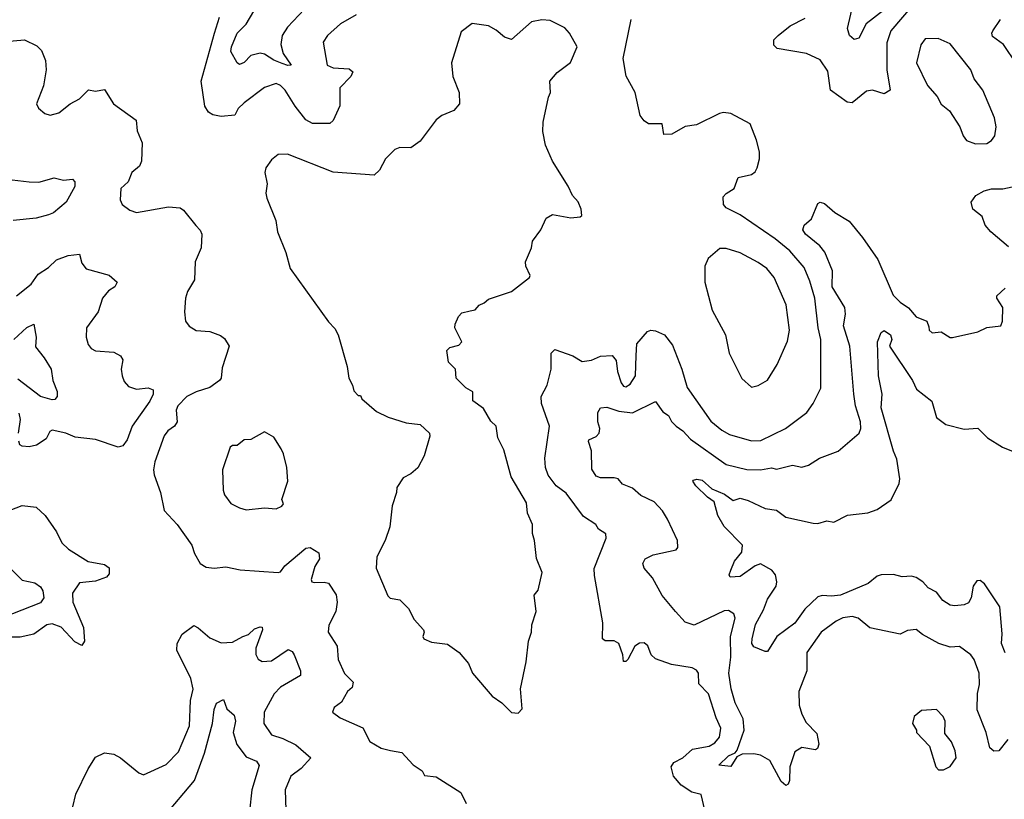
# Model space of a CAD drawing. Extents: x 1268547 to 1425625, y 515768 to 616754.
# Tile 256 of 256: x 1382984 to 1387291, y 527263 to 530674. Entities that reach past the tile are written whole.
import ezdxf

# ---------------------------------------------------------------- set-up
doc = ezdxf.new("R2010")
doc.units = 0

msp = doc.modelspace()

# ---------------------------------------------------------------- linework, layer by layer
at = {"layer": '0CON10XD'}
for points in [[(1386764.1, 530715), (1386686.9, 530655), (1386655, 530593.3), (1386635, 530586.7), (1386613.8, 530605), (1386605.6, 530635), (1386639.1, 530780.9)], [(1384230, 530720), (1384155, 530641.6), (1384132.5, 530605), (1384126.4, 530565), (1384136.3, 530526.3), (1384171.2, 530475), (1384157.3, 530472.7), (1384132, 530482), (1384095, 530496.6), (1384055, 530522.5), (1384035, 530526.8), (1383995, 530517), (1383965, 530486.2), (1383945, 530478.2), (1383934.4, 530484.4), (1383907.5, 530535), (1383910.7, 530555), (1383935, 530614.4), (1383975, 530654.7), (1384008.6, 530711.4)], [(1386905, 530754.6), (1386795.4, 530625), (1386777.8, 530572.2), (1386777.1, 530455), (1386792.5, 530365), (1386765, 530349.4), (1386715, 530365.5), (1386688.7, 530361.3), (1386625, 530309.5), (1386603.4, 530313.4), (1386531.5, 530365), (1386518.7, 530448.7), (1386485, 530498.5), (1386425.2, 530525.2), (1386297.1, 530547.1), (1386282.9, 530562.9), (1386282.9, 530585), (1386302.5, 530605), (1386355, 530647.5), (1386419.8, 530680.2)], [(1384456.2, 530695), (1384387.5, 530655), (1384330, 530605), (1384312, 530575), (1384328.6, 530475), (1384355, 530463.2), (1384425, 530459.4), (1384440.8, 530445), (1384432.5, 530425), (1384384.6, 530375), (1384383.6, 530296.4), (1384355, 530232), (1384340, 530220), (1384265, 530219.2), (1384235, 530235.5), (1384188.9, 530295), (1384145, 530365.6), (1384125, 530385.5), (1384105, 530394.4), (1384055, 530377.3), (1383965, 530309.6), (1383939.4, 530285), (1383924.7, 530255.3), (1383865, 530249.7), (1383828, 530258), (1383809, 530269), (1383793.1, 530295), (1383777.4, 530405), (1383835.6, 530614.4), (1383857.3, 530685)], [(1385981.4, 527215), (1385964.6, 527284.6), (1385924.4, 527294.4), (1385877.7, 527325), (1385843.8, 527365), (1385833.6, 527405), (1385845, 527424.2), (1385885, 527444.5), (1385927.1, 527482.9), (1385999.5, 527495), (1386025, 527510.3), (1386045.3, 527535), (1386050.8, 527575), (1386030, 527620), (1385997.1, 527725), (1385955, 527768), (1385953.1, 527815), (1385945, 527827.5), (1385925, 527838.5), (1385835, 527852.9), (1385765, 527877.5), (1385745.6, 527895), (1385731.4, 527935), (1385715, 527947.1), (1385695, 527945.6), (1385675, 527932.5), (1385643.8, 527875), (1385635, 527866.2), (1385625, 527866.7), (1385622.5, 527895), (1385604.2, 527944.2), (1385585, 527956.2), (1385545, 527956.2), (1385534, 527965), (1385535.5, 528035), (1385497.9, 528242.1), (1385497.2, 528272.8), (1385549.2, 528405), (1385548, 528425), (1385516.2, 528445), (1385504, 528465), (1385450.8, 528500.8), (1385375, 528602), (1385330.2, 528635), (1385295, 528681.8), (1385284.4, 528715), (1385281, 528755), (1385301.1, 528895), (1385267.1, 528995), (1385265.5, 529025), (1385291.1, 529075), (1385308.2, 529145), (1385308.2, 529215), (1385325, 529231.1), (1385403.5, 529203.5), (1385445, 529178.2), (1385485, 529184.5), (1385525, 529201.9), (1385575, 529204.2), (1385593.4, 529183.4), (1385599.5, 529135), (1385615.4, 529085.4), (1385625, 529070.6), (1385635, 529067.8), (1385655, 529078.6), (1385677.6, 529115), (1385680.5, 529205), (1385683.3, 529255), (1385730.9, 529309.1), (1385745, 529315.7), (1385765, 529312.5), (1385804.4, 529294.4), (1385840, 529250), (1385880.5, 529145), (1385903.8, 529065), (1386006.8, 528916.8), (1386055, 528877.5), (1386089.2, 528859.2), (1386185, 528831.1), (1386226.8, 528833.2), (1386334.3, 528885), (1386427.1, 528955), (1386455.4, 528994.6), (1386487.9, 529062.1), (1386489.3, 529275), (1386477, 529325), (1386462.2, 529455), (1386440.1, 529530.1), (1386415, 529589.5), (1386353, 529663), (1386288.8, 529715), (1386135, 529820), (1386075, 529850), (1386063.3, 529865), (1386061.5, 529898.5), (1386075, 529914), (1386108.8, 529935), (1386127.1, 529982.9), (1386185, 529995.8), (1386201.7, 530008.3), (1386210, 530025), (1386220, 530065), (1386220, 530095), (1386207.3, 530147.3), (1386178.8, 530218.8), (1386095, 530262.9), (1386063, 530267), (1386045, 530263.8), (1385945, 530213.8), (1385895, 530205.8), (1385836.6, 530173.4), (1385801.2, 530171.2), (1385795, 530217.5), (1385735, 530218.8), (1385715, 530231.2), (1385698, 530255), (1385675.7, 530355), (1385636.6, 530426.6), (1385624, 530504), (1385659.1, 530675)], [(1387345, 530480), (1387287.5, 530565), (1387240.3, 530600.3), (1387236.1, 530615), (1387240.4, 530625), (1387274.4, 530675)], [(1385165, 527640), (1385181.7, 527658.3), (1385174.1, 527745.9), (1385200, 527865), (1385210, 527955), (1385223.3, 527995), (1385224.1, 528025.9), (1385243.3, 528085), (1385233.9, 528156.1), (1385252.5, 528177.5), (1385268.8, 528255), (1385243.9, 528316.1), (1385236.2, 528395), (1385226.4, 528426.4), (1385227.5, 528465), (1385205.6, 528515), (1385200.5, 528560.5), (1385134.5, 528674.5), (1385102.3, 528792.3), (1385076, 528845), (1385067.5, 528895), (1385045, 528917.5), (1385012.7, 528972.7), (1384966.4, 529006.4), (1384965.8, 529045.8), (1384935, 529062.5), (1384892.5, 529105), (1384890, 529145), (1384860, 529175), (1384853, 529227), (1384865, 529240), (1384905, 529250), (1384917.5, 529265), (1384887.5, 529325), (1384888.3, 529341.7), (1384903.3, 529375), (1384918.3, 529391.7), (1384955, 529400), (1384975.6, 529404.4), (1384993.3, 529425), (1385015.7, 529434.3), (1385035, 529451.2), (1385135, 529484), (1385214.2, 529545.8), (1385217.5, 529555), (1385197.9, 529595), (1385195.9, 529615), (1385223.3, 529675), (1385226.8, 529705), (1385262.9, 529755), (1385287.1, 529805), (1385315, 529820.8), (1385395, 529807.3), (1385435, 529810.8), (1385442.3, 529817.7), (1385440, 529845), (1385426.8, 529876.8), (1385402, 529905), (1385383.8, 529945), (1385314.4, 530055), (1385284.4, 530125), (1385272, 530185), (1385273.3, 530225), (1385296.7, 530335), (1385306, 530355), (1385303.3, 530405), (1385335, 530443.3), (1385394.1, 530485.9), (1385422.5, 530555), (1385388.8, 530615), (1385368.3, 530638.3), (1385305, 530670.8), (1385267.3, 530672.7), (1385222.5, 530665), (1385135, 530587.5), (1385105, 530597.5), (1385068.3, 530628.3), (1385035, 530646.7), (1384963, 530657), (1384915, 530620), (1384872.5, 530485), (1384878, 530425), (1384906.7, 530355), (1384907.5, 530305), (1384883, 530277), (1384830, 530255), (1384805, 530236), (1384735, 530142), (1384695, 530112.9), (1384646.1, 530113.9), (1384624.2, 530105.8), (1384584.4, 530065.6), (1384557.5, 530015), (1384535, 529993.3), (1384355, 530006.2), (1384155, 530086), (1384115, 530083.3), (1384085, 530060), (1384060, 530025), (1384056.7, 530005), (1384066.2, 529955), (1384060, 529915), (1384065, 529892.5), (1384103.8, 529795), (1384111.2, 529745), (1384148, 529655), (1384166.7, 529585), (1384335, 529352.5), (1384363, 529323), (1384377.5, 529295), (1384416.4, 529156.4), (1384423.3, 529105), (1384440, 529075), (1384445, 529050), (1384465, 529030), (1384475, 529030), (1384480, 529015), (1384545, 528960), (1384595, 528934.2), (1384675, 528910), (1384735, 528902.5), (1384776.7, 528865), (1384778.3, 528851.7), (1384753.8, 528766.2), (1384726.1, 528713.9), (1384695, 528687.5), (1384660.7, 528669.3), (1384633, 528627), (1384632.5, 528605), (1384613.6, 528546.4), (1384603.3, 528455), (1384582.5, 528395), (1384546.1, 528323.9), (1384542.5, 528275), (1384593.9, 528153.9), (1384605, 528142.5), (1384646.1, 528136.1), (1384685, 528097.5), (1384709.3, 528049.3), (1384750, 528005), (1384753.3, 527995), (1384746.7, 527975), (1384751.2, 527965), (1384785, 527950), (1384855, 527941.2), (1384905.8, 527905.8), (1384947, 527857), (1384964.4, 527814.4), (1385050, 527715), (1385092.5, 527685), (1385135, 527642.5), (1385165, 527640)], [(1387165, 530130), (1387215, 530132.1), (1387235, 530144.5), (1387250.4, 530165), (1387256.4, 530205), (1387247.9, 530245), (1387197.8, 530365), (1387159.4, 530415), (1387144.4, 530455), (1387055, 530568.1), (1387002, 530592), (1386945, 530590), (1386925.9, 530564.1), (1386907.3, 530485), (1386955.6, 530385.6), (1386997.1, 530337.1), (1387014.6, 530304.6), (1387052, 530275), (1387096.9, 530205), (1387111.4, 530165), (1387125.5, 530145.5), (1387165, 530130)], [(1382922.1, 530577.9), (1383005, 530585.6), (1383058.6, 530558.6), (1383078.7, 530538.7), (1383096.5, 530495), (1383100, 530455), (1383087.5, 530385), (1383056.7, 530305), (1383066.1, 530286.1), (1383093.9, 530263.9), (1383116.7, 530256.7), (1383155, 530266), (1383203.7, 530306.3), (1383245, 530328.1), (1383285, 530366.7), (1383315, 530360.8), (1383355, 530368), (1383394, 530305), (1383493.6, 530233.6), (1383498.1, 530188.1), (1383520, 530135), (1383516, 530055), (1383507.5, 530032.5), (1383474.5, 530005.5), (1383457.9, 529965), (1383425.4, 529934.6), (1383423.3, 529885), (1383432.5, 529865), (1383465, 529840.6), (1383495, 529830), (1383635, 529855.6), (1383685, 529850), (1383700.9, 529840.9), (1383753.5, 529773.5), (1383773.2, 529753.2), (1383781.1, 529735), (1383777.1, 529675), (1383751.4, 529615), (1383747.8, 529535), (1383717.5, 529485), (1383709.5, 529455), (1383704.2, 529395), (1383708.8, 529355), (1383725, 529333.3), (1383755, 529313.3), (1383815, 529310), (1383862.7, 529292.7), (1383879.1, 529279.1), (1383900, 529245), (1383868.8, 529151.2), (1383864.3, 529105.7), (1383858, 529095), (1383815, 529064.4), (1383755, 529046.2), (1383715.4, 529024.6), (1383675.7, 528985), (1383668.6, 528965), (1383671.9, 528915), (1383660.8, 528895), (1383632, 528875), (1383615, 528853.3), (1383575, 528740), (1383569.5, 528705), (1383572, 528682), (1383600, 528605), (1383615, 528526.7), (1383672.5, 528465), (1383737.1, 528375), (1383748.6, 528338.6), (1383773.8, 528295), (1383798.8, 528278.8), (1383835, 528274.3), (1383885, 528280), (1383947.5, 528267.5), (1384115, 528255.8), (1384125, 528258), (1384142.9, 528285), (1384235, 528362.2), (1384255, 528364.2), (1384291.7, 528341.7), (1384295.4, 528315), (1384275, 528281.4), (1384258.6, 528225), (1384262, 528215), (1384271.3, 528211.3), (1384315, 528213.3), (1384335, 528208.1), (1384367.6, 528157.6), (1384371.9, 528125), (1384366.7, 528085), (1384336.2, 528025), (1384333.8, 527995), (1384372.5, 527932.5), (1384376.7, 527875), (1384404.1, 527814.1), (1384442.3, 527775), (1384437.8, 527752.2), (1384417.1, 527735), (1384391.8, 527688.2), (1384360, 527665), (1384352.5, 527645), (1384385, 527620), (1384485, 527576.2), (1384516, 527516), (1384565, 527487.5), (1384606.1, 527476.1), (1384655, 527468), (1384705, 527413.3), (1384745, 527387.5), (1384755, 527366.7), (1384805, 527361.5), (1384913.6, 527293.6), (1384936.7, 527245)], [(1382926.3, 529976.3), (1383025, 529963.9), (1383066.8, 529963.2), (1383135, 529982.2), (1383175, 529971.8), (1383215, 529976.4), (1383224.6, 529965), (1383225, 529944), (1383186.7, 529875), (1383130.8, 529829.2), (1383109.7, 529819.7), (1383055, 529805.3), (1382954.8, 529795.2)], [(1387309.7, 529679.7), (1387232, 529745), (1387208, 529775), (1387195, 529812.5), (1387153.8, 529845), (1387146.7, 529875), (1387166.7, 529905), (1387202.5, 529925), (1387235, 529934.2), (1387284.2, 529934.2), (1387325, 529942.9)], [(1387306.2, 527525), (1387267.5, 527475), (1387245, 527474.2), (1387228.3, 527488.3), (1387211.4, 527555), (1387172.5, 527655), (1387174.7, 527725.3), (1387182.7, 527765), (1387181.2, 527815), (1387158.9, 527875), (1387145, 527895.8), (1387095, 527931.4), (1387055, 527928.5), (1387005.4, 527945.4), (1386933.6, 527983.6), (1386905.6, 528005.6), (1386867.7, 528002.3), (1386835, 527986.2), (1386702.7, 528012.7), (1386652.5, 528055), (1386625, 528062.5), (1386585, 528057.5), (1386555, 528043.1), (1386490.6, 527995), (1386427.5, 527905), (1386426.9, 527825), (1386392.9, 527735), (1386394.3, 527675), (1386405.7, 527635), (1386425, 527598.8), (1386471.4, 527551.4), (1386480, 527505), (1386474.2, 527485.8), (1386465, 527480), (1386405, 527489.2), (1386375, 527470.6), (1386353.1, 527405), (1386350.9, 527345), (1386345, 527328.8), (1386335, 527323.8), (1386315, 527340.6), (1386265, 527432.7), (1386225, 527456.9), (1386195, 527462.3), (1386145, 527460), (1386120.5, 527449.5), (1386095, 527406.9), (1386042, 527412), (1386085, 527453.6), (1386113.1, 527466.9), (1386122.1, 527477.9), (1386152.9, 527565), (1386148.6, 527615), (1386113.8, 527685), (1386097, 527747), (1386085.8, 527815), (1386095.5, 527885), (1386093, 527975), (1386113.1, 528055), (1386107.5, 528075), (1386085, 528089.1), (1386065, 528087.1), (1385934.5, 528024.5), (1385895, 528038), (1385852.9, 528085), (1385794.7, 528154.7), (1385752.7, 528232.7), (1385715.8, 528275), (1385710, 528295), (1385720, 528315), (1385755, 528332.1), (1385855, 528354.4), (1385862.9, 528365), (1385861.1, 528395), (1385818.3, 528488.3), (1385795.7, 528525.7), (1385760, 528565), (1385701.5, 528591.5), (1385665, 528624.3), (1385621.2, 528641.2), (1385602.5, 528665), (1385585, 528670), (1385525, 528669.4), (1385505, 528676.2), (1385487, 528707), (1385485, 528787.5), (1385471.7, 528828.3), (1385474, 528836), (1385505, 528850), (1385518.5, 528865), (1385521.8, 528885), (1385513.3, 528915), (1385513.1, 528955), (1385524, 528975), (1385551.8, 528978.2), (1385605, 528960.8), (1385665, 528954.3), (1385765, 529004), (1385797.9, 528957.9), (1385822.4, 528942.4), (1385835.3, 528915.3), (1385855, 528895.5), (1385885, 528875.4), (1385919, 528839), (1386075, 528727.6), (1386165, 528705.3), (1386225, 528704.7), (1386272.5, 528712.5), (1386295, 528707.8), (1386365, 528724.5), (1386405, 528715.5), (1386435, 528725.5), (1386483.3, 528755), (1386565, 528786.2), (1386655.8, 528865), (1386662.9, 528885), (1386661.8, 528915), (1386640, 528985), (1386632.9, 529035), (1386615.3, 529245), (1386588.1, 529335), (1386596.9, 529385), (1386592.9, 529415), (1386538.8, 529505), (1386539.1, 529575), (1386506.1, 529656.1), (1386484.5, 529685), (1386421.4, 529735), (1386409.2, 529755), (1386415.7, 529774.3), (1386447.3, 529802.7), (1386475, 529870), (1386485, 529875.6), (1386505, 529869.4), (1386550.2, 529830.2), (1386612.4, 529792.4), (1386671.1, 529721.1), (1386737.5, 529625), (1386805, 529468.7), (1386835, 529438), (1386872.6, 529412.6), (1386905, 529373.5), (1386952.5, 529355), (1386960.6, 529330.6), (1386962.9, 529315), (1386975, 529303.8), (1387015, 529308.8), (1387055, 529284), (1387065, 529284), (1387175, 529308), (1387215, 529327.5), (1387276.7, 529335), (1387283.8, 529355), (1387284.2, 529415), (1387258.8, 529455), (1387258.8, 529465), (1387295, 529499.2)], [(1382970, 529465), (1383033.3, 529516.7), (1383065, 529560.6), (1383110.3, 529589.7), (1383145, 529623.1), (1383195, 529641.4), (1383245, 529648.6), (1383255, 529608.8), (1383275, 529583.3), (1383375.4, 529555.4), (1383410, 529525), (1383400.5, 529505), (1383372.7, 529487.3), (1383345.4, 529455), (1383326.7, 529395), (1383275.8, 529325), (1383274.2, 529285), (1383283.3, 529253.3), (1383295.6, 529235.6), (1383315.6, 529225.6), (1383395, 529218.6), (1383425, 529203.8), (1383434.2, 529185), (1383427.9, 529145), (1383431.8, 529115), (1383440.7, 529090.7), (1383459.3, 529069.3), (1383495, 529057.1), (1383545, 529062.7), (1383567.5, 529055), (1383567.5, 529035), (1383553.4, 529005), (1383476, 528895), (1383454.1, 528835.9), (1383435, 528809.2), (1383415, 528802.9), (1383315, 528836.7), (1383226.8, 528846.8), (1383184.7, 528864.7), (1383125, 528877.8), (1383115, 528872), (1383099.4, 528840.6), (1383057.4, 528812.6), (1383025, 528805.5), (1382995, 528807.5), (1382984.4, 528814.4), (1382980.3, 528830.3)], [(1386185, 529066), (1386215, 529072.9), (1386255, 529096), (1386296.9, 529165), (1386343.1, 529266.9), (1386351.5, 529315), (1386336.8, 529426.8), (1386285, 529545.8), (1386252.2, 529585), (1386215, 529611.5), (1386135, 529653.1), (1386075, 529672.5), (1386047.3, 529672.7), (1385995, 529628.8), (1385980.8, 529595), (1385981.1, 529525), (1386013.2, 529403.2), (1386072.2, 529295), (1386088.1, 529215), (1386143.6, 529103.6), (1386185, 529066)], [(1382957.5, 529275), (1383015, 529327.5), (1383045, 529341.2), (1383055.5, 529284.5), (1383052.7, 529242.7), (1383090, 529195), (1383120.8, 529145), (1383128.1, 529095), (1383147.5, 529047.5), (1383147.3, 529025), (1383138, 529012), (1383125, 529010), (1383075, 529024.6), (1382975, 529101.3)], [(1387295, 527903.5), (1387279.2, 527945), (1387282.3, 527987.7), (1387272.4, 528105), (1387205, 528206.4), (1387185, 528220), (1387171.5, 528218.5), (1387155.5, 528195), (1387146.1, 528145), (1387135, 528122.9), (1387115, 528113.5), (1387075, 528109.6), (1387055, 528113.1), (1387022.7, 528132.7), (1386995, 528168.6), (1386958.7, 528188.7), (1386935, 528214), (1386905, 528234), (1386885, 528239.2), (1386845, 528235.7), (1386807, 528247), (1386752, 528245), (1386735, 528238.8), (1386695, 528207.7), (1386575, 528156.4), (1386535, 528151.7), (1386495, 528155.3), (1386475, 528149.3), (1386418.6, 528095), (1386375, 528033.5), (1386295.4, 527975), (1386255, 527910), (1386245, 527910), (1386195, 527930), (1386186.2, 527945), (1386188.6, 527965), (1386202.3, 528027.7), (1386237.9, 528092.1), (1386255, 528138.1), (1386293.8, 528195), (1386296.6, 528215), (1386290.8, 528245), (1386274.4, 528265), (1386225, 528293.6), (1386200.8, 528285), (1386135, 528238.5), (1386092.5, 528235), (1386087.5, 528245), (1386095.5, 528265), (1386110.5, 528305), (1386142.5, 528345), (1386145.6, 528375), (1386065, 528456.2), (1386038.4, 528505), (1386021.3, 528565), (1385992.1, 528585), (1385942.1, 528635), (1385928, 528655), (1385931.3, 528658.7), (1385946, 528664), (1385969, 528659), (1386011.7, 528621.7), (1386067.6, 528597.6), (1386105, 528570.6), (1386135, 528580.5), (1386170.9, 528570.9), (1386245, 528534.6), (1386295, 528528.2), (1386335, 528497.5), (1386455, 528471.5), (1386475, 528470), (1386515, 528480.9), (1386545, 528475.6), (1386605, 528505.6), (1386693.6, 528516.4), (1386735, 528530.5), (1386796.8, 528573.2), (1386831.8, 528645), (1386834.6, 528665), (1386821.5, 528751.5), (1386806.8, 528786.8), (1386753, 528975), (1386757.1, 529035), (1386741.6, 529115), (1386736.5, 529265), (1386751.9, 529305), (1386765, 529314.4), (1386793.5, 529295), (1386799.1, 529275), (1386789.4, 529245), (1386890, 529095), (1386907.8, 529057.8), (1386974.2, 529005), (1386995, 528933.8), (1387035, 528902.5), (1387115, 528882.9), (1387175, 528886.2), (1387217.5, 528845), (1387282.9, 528802.9), (1387330, 528785)], [(1382978.8, 528865), (1382987.3, 528925), (1382981.9, 528951.9)], [(1383975, 528530), (1384055, 528538.8), (1384105, 528533.8), (1384130, 528545), (1384137.5, 528555), (1384130, 528575), (1384157.1, 528655), (1384152, 528715), (1384138, 528775), (1384127, 528797), (1384095, 528847.5), (1384055, 528870), (1383995, 528837.5), (1383965, 528836.2), (1383935, 528811.2), (1383915, 528810.8), (1383905, 528803.8), (1383870.8, 528705), (1383874.2, 528615), (1383880, 528595), (1383907.3, 528557.3), (1383945, 528538), (1383975, 528530)], [(1382941.7, 528528.3), (1382995, 528548.1), (1383055, 528541.1), (1383094.3, 528505), (1383145, 528433.8), (1383168.1, 528385), (1383196.9, 528356.9), (1383283.8, 528303.8), (1383355, 528290.6), (1383375, 528276.2), (1383375, 528250), (1383362.9, 528235), (1383315, 528216.7), (1383245, 528210.8), (1383214.4, 528165.6), (1383216.2, 528126.2), (1383263.1, 528015), (1383266.4, 527955), (1383255, 527935.8), (1383225, 527952.2), (1383165.5, 528015.5), (1383125, 528031.1), (1383103, 528027), (1383045, 527985.6), (1382985, 527972), (1382935, 527972.2)], [(1382935, 528282), (1382995, 528221.4), (1383049.7, 528209.7), (1383075, 528192), (1383085.4, 528175.4), (1383089.4, 528145), (1383075, 528122.7), (1382910.9, 528059.1)], [(1383203.3, 527175), (1383229.2, 527285), (1383283.2, 527396.8), (1383315, 527447.1), (1383355, 527467.1), (1383395, 527460), (1383425, 527444.4), (1383505, 527378.6), (1383525, 527370), (1383625, 527415.7), (1383678.9, 527471.1), (1383725.8, 527585), (1383731.2, 527695), (1383742.6, 527745), (1383732, 527792), (1383670.7, 527915), (1383671.8, 527945), (1383695, 527985.6), (1383745, 528022.9), (1383765, 528013.3), (1383815, 527970), (1383865, 527947.7), (1383915, 527950.9), (1383960, 527975), (1383985, 527984), (1384011.3, 528008.7), (1384035, 528017.8), (1384045, 528015.7), (1384046.2, 528005), (1384016.7, 527925), (1384017.2, 527897.2), (1384026.5, 527876.5), (1384045, 527866.7), (1384085, 527869.5), (1384158.1, 527918.1), (1384175, 527909.2), (1384184.4, 527895), (1384211.8, 527825), (1384212.5, 527805), (1384125, 527753.4), (1384097.2, 527725), (1384053.4, 527645), (1384051.5, 527595), (1384085.6, 527545), (1384135, 527529.7), (1384191.7, 527501.7), (1384257.3, 527445), (1384215, 527397.5), (1384170, 527365), (1384145.6, 527305), (1384147.8, 527215)], [(1383615, 527188.5), (1383748.3, 527345), (1383792.5, 527465), (1383826.4, 527595), (1383833.7, 527656.3), (1383845, 527683.8), (1383875, 527700), (1383889.4, 527659.4), (1383921.2, 527631.2), (1383927.5, 527605), (1383917.7, 527555), (1383933.5, 527503.5), (1383975, 527448.5), (1384019.5, 527429.5), (1384031.1, 527411.1), (1383999.8, 527305), (1383989.4, 527210.6)], [(1387025, 527392.1), (1387055, 527407.1), (1387080, 527445), (1387076, 527475), (1387060, 527515), (1387030.7, 527550.7), (1387032, 527605), (1387023.8, 527625), (1386995, 527656.7), (1386928.3, 527651.7), (1386897.5, 527625), (1386890, 527595), (1386907.5, 527565), (1386907.5, 527555), (1386963.3, 527495), (1386991.2, 527405), (1387002.7, 527392.7), (1387025, 527392.1)]]:
    msp.add_lwpolyline(points, dxfattribs=at)

doc.saveas('drawing.dxf')
